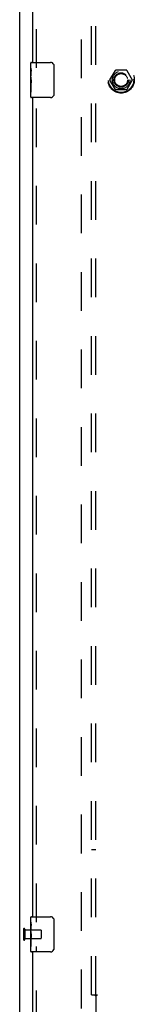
# Model space of a CAD drawing. Header units: inches. Extents: x 0 to 200, y 0 to 129.
# Tile 7 of 27: x 40.75 to 44, y 44.73 to 72.68. Entities that reach past the tile are written whole.
import ezdxf

# ---------------------------------------------------------------- set-up
doc = ezdxf.new("R2010")
doc.units = ezdxf.units.IN
doc.header["$LTSCALE"] = 11
doc.header["$MEASUREMENT"] = 0
doc.linetypes.add('HIDDEN', pattern=[0.2, 0.1, -0.1])
doc.layers.get('0').update_dxf_attribs({"linetype": 'CONTINUOUS'})
for name, color, linetype in [('DEFAULT_2', 8, 'HIDDEN'), ('SLAVE_DOOR_ASSEMBLY', 7, 'CONTINUOUS'), ('SUBPANEL', 7, 'CONTINUOUS')]:
    doc.layers.add(name, color=color, linetype=linetype)

msp = doc.modelspace()

# ---------------------------------------------------------------- linework, layer by layer
at = {"color": 3, "linetype": 'Continuous'}
msp.add_line((40.75, 41.074), (40.75, 100.866), dxfattribs=at)
at = {"layer": 'DEFAULT_2', "color": 8, "linetype": 'HIDDEN'}
for p, q in [((42.5, 42.418), (42.5, 99.522)), ((43.307, 70.975), (43.462, 71.243)), ((43.779, 71.248), (43.47, 71.248)), ((43.788, 71.243), (43.942, 70.975)), ((43.462, 70.698), (43.307, 70.965)), ((43.942, 70.965), (43.788, 70.698)), ((43.779, 70.693), (43.47, 70.693)), ((40.854, 46.862), (40.854, 46.578)), ((40.897, 46.862), (40.897, 46.578)), ((40.897, 46.844), (41.344, 46.844)), ((41.354, 46.834), (41.354, 46.606)), ((40.897, 46.596), (41.344, 46.596))]:
    msp.add_line(p, q, dxfattribs=at)
for radius in [0.372, 0.356, 0.204, 0.183]:
    msp.add_circle((43.625, 70.97), radius, dxfattribs=at)
for centre, radius, start, end in [((43.47, 71.238), 0.01, 90.0113, 149.988), ((43.779, 71.238), 0.01, 30.0108, 89.9876), ((43.316, 70.97), 0.01, 150.0117, 209.9873), ((43.934, 70.97), 0.01, 330.0117, 29.9873), ((43.47, 70.703), 0.01, 210.0108, 269.9876), ((43.779, 70.703), 0.01, 270.0113, 329.988), ((40.875, 46.862), 0.0215, 0, 180), ((41.344, 46.834), 0.01, 0, 90), ((40.875, 46.578), 0.0215, 180, 360), ((41.344, 46.606), 0.01, 270, 360)]:
    msp.add_arc(centre, radius, start, end, dxfattribs=at)
at = {"layer": 'SLAVE_DOOR_ASSEMBLY', "color": 8, "linetype": 'HIDDEN'}
for p, q in [((41.229, 71.315), (41.229, 94.875)), ((41.229, 47.065), (41.229, 70.625)), ((41.229, 41.824), (41.229, 46.375))]:
    msp.add_line(p, q, dxfattribs=at)
at = {"layer": 'SLAVE_DOOR_ASSEMBLY', "color": 3, "linetype": 'Continuous'}
for p, q in [((41.125, 71.47), (41.125, 94.72)), ((41.125, 47.22), (41.125, 70.47)), ((41.125, 41.824), (41.125, 46.22))]:
    msp.add_line(p, q, dxfattribs=at)
at = {"layer": 'SLAVE_DOOR_ASSEMBLY', "color": 7, "linetype": 'Continuous'}
for p, q in [((41.065, 71.31), (41.065, 71.455)), ((41.065, 71.052), (41.065, 71.309)), ((41.08, 71.47), (41.62, 71.47)), ((41.72, 71.37), (41.72, 70.57)), ((41.07, 71.253), (41.065, 71.253)), ((41.065, 71.086), (41.072, 71.086)), ((41.065, 70.485), (41.065, 71.049)), ((41.066, 71.023), (41.065, 71.023)), ((41.066, 71.025), (41.068, 71.003)), ((41.072, 71.086), (41.072, 71.222)), ((41.065, 70.891), (41.071, 70.891)), ((41.065, 70.855), (41.072, 70.855)), ((41.065, 70.792), (41.072, 70.792)), ((41.072, 70.625), (41.072, 70.855)), ((41.065, 70.625), (41.072, 70.625)), ((41.62, 70.47), (41.08, 70.47)), ((41.065, 47.06), (41.065, 47.205)), ((41.065, 46.802), (41.065, 47.059)), ((41.07, 47.003), (41.065, 47.003)), ((41.072, 46.836), (41.072, 46.972)), ((41.08, 47.22), (41.62, 47.22)), ((41.72, 47.12), (41.72, 46.32)), ((41.065, 46.836), (41.072, 46.836)), ((41.065, 46.235), (41.065, 46.799)), ((41.066, 46.773), (41.065, 46.773)), ((41.066, 46.775), (41.068, 46.753)), ((41.065, 46.641), (41.071, 46.641)), ((41.065, 46.605), (41.072, 46.605)), ((41.065, 46.542), (41.072, 46.542)), ((41.072, 46.375), (41.072, 46.605)), ((41.065, 46.375), (41.072, 46.375)), ((41.62, 46.22), (41.08, 46.22))]:
    msp.add_line(p, q, dxfattribs=at)
for points in [[(41.065, 71.31), (41.065, 71.306), (41.065, 71.301), (41.066, 71.296), (41.067, 71.283)], [(41.067, 71.283), (41.068, 71.275), (41.069, 71.267), (41.07, 71.258)], [(41.713, 71.407), (41.715, 71.401), (41.717, 71.395), (41.718, 71.389), (41.719, 71.383), (41.719, 71.377), (41.72, 71.37)], [(41.065, 71.052), (41.065, 71.044), (41.065, 71.035), (41.066, 71.025)], [(41.068, 71.003), (41.069, 70.991), (41.07, 70.979), (41.071, 70.967), (41.071, 70.954), (41.072, 70.941), (41.072, 70.928), (41.072, 70.916), (41.071, 70.903), (41.071, 70.89), (41.07, 70.878), (41.069, 70.866)], [(41.07, 71.258), (41.071, 71.25), (41.071, 71.24), (41.072, 71.231), (41.072, 71.222)], [(41.72, 70.57), (41.719, 70.564), (41.719, 70.558), (41.718, 70.552), (41.717, 70.546), (41.715, 70.54), (41.713, 70.534)], [(41.065, 47.06), (41.065, 47.056), (41.065, 47.051), (41.066, 47.046), (41.067, 47.033)], [(41.067, 47.033), (41.068, 47.025), (41.069, 47.017), (41.07, 47.008)], [(41.07, 47.008), (41.071, 47), (41.071, 46.99), (41.072, 46.981), (41.072, 46.972)], [(41.713, 47.157), (41.715, 47.151), (41.717, 47.145), (41.718, 47.139), (41.719, 47.133), (41.719, 47.127), (41.72, 47.12)], [(41.065, 46.802), (41.065, 46.794), (41.065, 46.785), (41.066, 46.775)], [(41.068, 46.753), (41.069, 46.741), (41.07, 46.729), (41.071, 46.717), (41.071, 46.704), (41.072, 46.691), (41.072, 46.678), (41.072, 46.666), (41.071, 46.653), (41.071, 46.64), (41.07, 46.628), (41.069, 46.616)], [(41.72, 46.32), (41.719, 46.314), (41.719, 46.308), (41.718, 46.302), (41.717, 46.296), (41.715, 46.29), (41.713, 46.284)]]:
    msp.add_lwpolyline(points, dxfattribs=at)
for centre, radius, start, end in [((41.08, 71.455), 0.015, 90, 180), ((41.62, 71.37), 0.1, 21.1999, 90), ((41.08, 70.485), 0.015, 180, 270), ((41.62, 70.57), 0.1, 270, 338.7946), ((41.08, 47.205), 0.015, 90, 180), ((41.62, 47.12), 0.1, 21.1999, 90), ((41.08, 46.235), 0.015, 180, 270), ((41.62, 46.32), 0.1, 270, 338.7946)]:
    msp.add_arc(centre, radius, start, end, dxfattribs=at)
for centre in [(41.328, 70.886), (41.328, 46.636)]:
    msp.add_ellipse(centre, major_axis=(0.263, 0), ratio=0.432808, start_param=-3.141593, end_param=-2.961605, dxfattribs=at)
at = {"layer": 'SUBPANEL', "color": 8, "linetype": 'HIDDEN'}
for p, q in [((42.781, 45.002), (42.781, 96.939)), ((42.906, 45.002), (42.906, 96.939)), ((42.781, 49.127), (42.906, 49.127)), ((42.781, 45.002), (42.867, 45.002)), ((42.867, 45.002), (42.947, 45.002)), ((42.887, 44.985), (42.894, 44.978)), ((42.906, 44.966), (42.906, 43.377))]:
    msp.add_line(p, q, dxfattribs=at)
for points in [[(42.867, 45.002), (42.87, 45), (42.872, 44.998), (42.874, 44.997), (42.876, 44.995), (42.878, 44.994), (42.879, 44.992), (42.881, 44.991), (42.883, 44.989), (42.884, 44.988), (42.886, 44.986), (42.887, 44.985)], [(42.947, 45.002), (42.946, 45), (42.945, 44.998), (42.945, 44.996), (42.944, 44.995), (42.943, 44.993), (42.941, 44.992), (42.94, 44.99), (42.939, 44.989), (42.937, 44.987), (42.935, 44.986), (42.933, 44.985), (42.932, 44.983), (42.93, 44.982), (42.927, 44.981), (42.925, 44.979)], [(42.894, 44.978), (42.896, 44.976), (42.897, 44.974), (42.899, 44.973), (42.901, 44.971), (42.903, 44.969), (42.905, 44.968), (42.906, 44.966)], [(42.925, 44.979), (42.921, 44.976), (42.918, 44.975), (42.916, 44.974), (42.914, 44.972), (42.912, 44.971), (42.91, 44.969), (42.908, 44.968), (42.906, 44.966)]]:
    msp.add_lwpolyline(points, dxfattribs=at)
msp.add_circle((43.625, 70.97), 0.25, dxfattribs=at)

doc.saveas('drawing.dxf')
